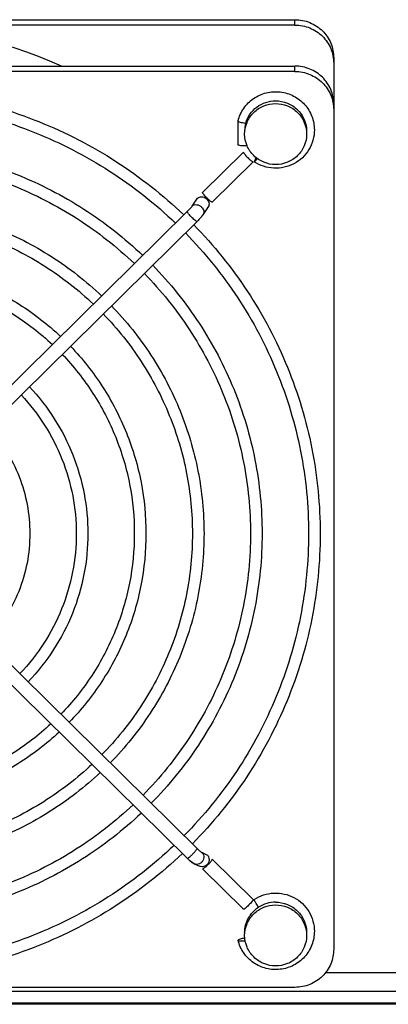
# Model space of a CAD drawing. Extents: x -1404 to 1181, y 8 to 1628.
# Tile 6 of 75: x -583 to -535, y 173 to 300. Entities that reach past the tile are written whole.
import ezdxf

# ---------------------------------------------------------------- set-up
doc = ezdxf.new("R2010")
doc.units = 0
doc.header["$LTSCALE"] = 65.395
doc.layers.add('SG48_1', color=7, linetype='CONTINUOUS')

msp = doc.modelspace()

# ---------------------------------------------------------------- linework, layer by layer
at = {"layer": 'SG48_1', "color": 2, "linetype": 'CONTINUOUS'}
for p, q in [((-657.41, 299.94), (-547.41, 299.94)), ((-554.77, 286.87), (-554.77, 286.88)), ((-554.77, 283.8), (-554.77, 286.87)), ((-559.36, 277.65), (-554.08, 282.86)), ((-552.81, 281.6), (-558.09, 276.4)), ((-560.68, 275.9), (-560, 276.92)), ((-559.41, 192.47), (-558.73, 192.15)), ((-558.09, 191.62), (-552.81, 186.42)), ((-554.08, 185.16), (-559.36, 190.37)), ((-554.77, 181.15), (-554.77, 181.15))]:
    msp.add_line(p, q, dxfattribs=at)
at = {"layer": 'SG48_1', "color": 9, "linetype": 'CONTINUOUS'}
for p, q in [((-547.41, 299.25), (-547.41, 299.94)), ((-547.41, 293.26), (-547.41, 293.95)), ((-543.43, 177.01), (-527.41, 177.01)), ((-717.01, 173.1), (-429.41, 173.1))]:
    msp.add_line(p, q, dxfattribs=at)
at = {"layer": 'SG48_1', "color": 6, "linetype": 'CONTINUOUS'}
for p, q in [((-547.41, 299.25), (-657.41, 299.25)), ((-542.41, 295.02), (-542.41, 180)), ((-657.41, 293.95), (-547.41, 293.95)), ((-547.41, 293.26), (-657.41, 293.26)), ((-552.81, 281.59), (-558.1, 276.38)), ((-558.62, 275.8), (-559.3, 274.77)), ((-561.32, 275.18), (-598.79, 238.28)), ((-560.06, 273.9), (-597.53, 236.99)), ((-560.05, 273.91), (-560.06, 273.9)), ((-597.53, 229.92), (-560.06, 193.01)), ((-598.8, 228.65), (-561.32, 191.73)), ((-560.42, 191.02), (-559.74, 190.71)), ((-559.36, 190.36), (-554.07, 185.15)), ((-527.41, 174.54), (-726.41, 174.54)), ((-547.41, 175.08), (-657.41, 175.08)), ((-429.41, 172.89), (-717.01, 172.89))]:
    msp.add_line(p, q, dxfattribs=at)
for centre, radius, start, end in [((-602.39, 238.46), 60.78, 65.9087, 90.0121), ((-553.13, 292.3), 5.75, 262.6108, 263.6839), ((-562.59, 277.05), 4.01, 321.451, 322.8495), ((-555.35, 197.79), 8.5, 225.4287, 226.6903)]:
    msp.add_arc(centre, radius, start, end, dxfattribs=at)
at = {"layer": 'SG48_1', "color": 2, "linetype": 'CONTINUOUS'}
for centre, radius, start, end in [((-550.01, 285.54), 3.9, 164.5902, 179.9613), ((-560.26, 275.41), 0.644, 131.009, 146.3932), ((-559.15, 276.16), 0.644, 311.009, 326.3932), ((-554.57, 198.57), 7.82, 225.4369, 226.022), ((-555.99, 197.16), 7.6, 225.5292, 226.6193), ((-549.91, 182.03), 4.04, 89.9697, 123.0889), ((-554.42, 185.42), 4.34, 277.3158, 277.575)]:
    msp.add_arc(centre, radius, start, end, dxfattribs=at)
at = {"layer": 'SG48_1', "color": 9, "linetype": 'CONTINUOUS'}
msp.add_arc((-559.83, 275.13), 0.644, 311.009, 326.3932, dxfattribs=at)
at = {"layer": 'SG48_1', "color": 2, "linetype": 'CONTINUOUS'}
for points, knots in [([(-547.41, 299.94), (-546.76, 299.94), (-545.44, 299.69), (-543.78, 298.59), (-542.67, 296.96), (-542.41, 295.66), (-542.41, 295.02)], [0, 0, 0, 0, 0.251765, 0.5025, 0.75177, 1, 1, 1, 1]), ([(-553.77, 286.57), (-553.65, 286.99), (-553.28, 287.78), (-552.38, 288.73), (-551.21, 289.34), (-550.34, 289.48), (-549.91, 289.48)], [0, 0, 0, 0, 0.248372, 0.497882, 0.748572, 1, 1, 1, 1]), ([(-549.91, 289.48), (-549.39, 289.48), (-548.34, 289.28), (-547.01, 288.4), (-546.12, 287.09), (-545.91, 286.05), (-545.91, 285.54)], [0, 0, 0, 0, 0.251765, 0.5025, 0.75177, 1, 1, 1, 1]), ([(-553.59, 283.66), (-553.73, 283.65), (-554, 283.64), (-554.36, 283.67), (-554.61, 283.71), (-554.73, 283.76), (-554.77, 283.79), (-554.77, 283.8)], [0, 0, 0, 0, 0.345975, 0.667127, 0.896809, 0.963559, 1, 1, 1, 1]), ([(-554.08, 282.86), (-554.08, 282.85), (-554.07, 282.82), (-554.03, 282.75), (-553.95, 282.64), (-553.82, 282.48), (-553.66, 282.29), (-553.47, 282.1), (-553.24, 281.88), (-553.07, 281.73), (-552.95, 281.65)], [0, 0, 0, 0, 0.019214, 0.049327, 0.14147, 0.269869, 0.423171, 0.587482, 0.747828, 1, 1, 1, 1]), ([(-552.43, 282.13), (-552.45, 282.09), (-552.52, 281.97), (-552.59, 281.84), (-552.63, 281.75)], [0, 0, 0, 0, 0.293493, 1, 1, 1, 1]), ([(-552.95, 281.65), (-552.93, 281.63), (-552.89, 281.61), (-552.84, 281.59), (-552.82, 281.59)], [0, 0, 0, 0, 0.638033, 1, 1, 1, 1]), ([(-552.63, 281.75), (-552.65, 281.72), (-552.66, 281.68), (-552.68, 281.63), (-552.68, 281.62)], [0, 0, 0, 0, 0.63301, 1, 1, 1, 1]), ([(-552.68, 281.62), (-552.68, 281.62), (-552.68, 281.61), (-552.68, 281.6), (-552.67, 281.6)], [0, 0, 0, 0, 0.3238, 1, 1, 1, 1]), ([(-552.67, 281.6), (-552.67, 281.6), (-552.65, 281.61), (-552.62, 281.63), (-552.58, 281.67), (-552.55, 281.7), (-552.53, 281.72)], [0, 0, 0, 0, 0.094862, 0.288805, 0.592012, 1, 1, 1, 1]), ([(-552.53, 281.72), (-552.52, 281.74), (-552.43, 281.84), (-552.36, 281.95), (-552.3, 282.03)], [0, 0, 0, 0, 0.208527, 1, 1, 1, 1]), ([(-560, 276.92), (-559.93, 276.98), (-559.76, 277.08), (-559.45, 277.11), (-559.14, 277.04), (-558.86, 276.88), (-558.64, 276.64), (-558.51, 276.35), (-558.5, 276.06), (-558.57, 275.88), (-558.62, 275.8)], [0, 0, 0, 0, 0.116818, 0.240964, 0.372142, 0.506758, 0.639765, 0.766781, 0.886112, 1, 1, 1, 1]), ([(-558.15, 276.39), (-558.19, 276.41), (-558.3, 276.48), (-558.54, 276.68), (-558.8, 276.94), (-559.06, 277.21), (-559.19, 277.38), (-559.28, 277.49), (-559.33, 277.56), (-559.35, 277.61), (-559.36, 277.64), (-559.36, 277.65)], [0, 0, 0, 0, 0.081562, 0.207712, 0.535934, 0.701608, 0.843513, 0.900543, 0.946183, 0.9794, 1, 1, 1, 1]), ([(-558.1, 276.38), (-558.1, 276.38), (-558.12, 276.38), (-558.14, 276.39), (-558.15, 276.39)], [0, 0, 0, 0, 0.357386, 1, 1, 1, 1]), ([(-559.99, 192.94), (-559.88, 192.83), (-559.72, 192.69), (-559.53, 192.54), (-559.45, 192.48), (-559.41, 192.47)], [0, 0, 0, 0, 0.616659, 0.845255, 1, 1, 1, 1]), ([(-558.73, 192.15), (-558.66, 192.08), (-558.56, 191.91), (-558.47, 191.51), (-558.62, 190.99), (-559.06, 190.66), (-559.46, 190.62), (-559.66, 190.67), (-559.74, 190.71)], [0, 0, 0, 0, 0.123808, 0.250053, 0.503899, 0.754438, 0.878015, 1, 1, 1, 1]), ([(-560.68, 191.21), (-560.71, 191.23), (-560.79, 191.27), (-560.97, 191.41), (-561.11, 191.54), (-561.21, 191.63)], [0, 0, 0, 0, 0.156382, 0.383861, 1, 1, 1, 1]), ([(-559.21, 190.42), (-559.1, 190.5), (-558.93, 190.65), (-558.7, 190.87), (-558.51, 191.06), (-558.35, 191.24), (-558.22, 191.4), (-558.14, 191.52), (-558.1, 191.59), (-558.09, 191.61), (-558.09, 191.62)], [0, 0, 0, 0, 0.252172, 0.412518, 0.576829, 0.730131, 0.85853, 0.950673, 0.980786, 1, 1, 1, 1]), ([(-559.35, 190.35), (-559.33, 190.35), (-559.28, 190.37), (-559.24, 190.4), (-559.21, 190.42)], [0, 0, 0, 0, 0.361967, 1, 1, 1, 1]), ([(-552.81, 186.42), (-552.81, 186.4), (-552.82, 186.37), (-552.85, 186.31), (-552.91, 186.23), (-553.01, 186.09), (-553.18, 185.91), (-553.4, 185.67), (-553.62, 185.46), (-553.8, 185.3), (-553.92, 185.21), (-553.99, 185.17), (-554.04, 185.15), (-554.07, 185.14), (-554.07, 185.15)], [0, 0, 0, 0, 0.023015, 0.061273, 0.11427, 0.180416, 0.342891, 0.526531, 0.705937, 0.856336, 0.91405, 0.957484, 0.985654, 1, 1, 1, 1]), ([(-552.68, 186.41), (-552.68, 186.41), (-552.68, 186.41), (-552.68, 186.42), (-552.67, 186.42)], [0, 0, 0, 0, 0.3238, 1, 1, 1, 1]), ([(-552.63, 186.27), (-552.65, 186.3), (-552.66, 186.34), (-552.68, 186.39), (-552.68, 186.41)], [0, 0, 0, 0, 0.63301, 1, 1, 1, 1]), ([(-552.12, 185.42), (-552.22, 185.57), (-552.4, 185.85), (-552.57, 186.14), (-552.63, 186.27)], [0, 0, 0, 0, 0.560152, 1, 1, 1, 1]), ([(-549.91, 186.07), (-549.39, 186.07), (-548.34, 185.87), (-547.01, 185), (-546.12, 183.69), (-545.91, 182.65), (-545.91, 182.14)], [0, 0, 0, 0, 0.251765, 0.5025, 0.75177, 1, 1, 1, 1]), ([(-553.91, 182.14), (-553.91, 182.46), (-553.82, 183.11), (-553.47, 184.02), (-552.89, 184.82), (-552.39, 185.24), (-552.12, 185.42)], [0, 0, 0, 0, 0.24904, 0.498526, 0.748797, 1, 1, 1, 1]), ([(-553.89, 181.42), (-554, 181.4), (-554.21, 181.37), (-554.48, 181.31), (-554.66, 181.24), (-554.74, 181.19), (-554.77, 181.17), (-554.77, 181.15)], [0, 0, 0, 0, 0.364713, 0.677911, 0.895953, 0.961186, 1, 1, 1, 1]), ([(-554.77, 181.15), (-554.76, 181.14), (-554.74, 181.11), (-554.64, 181.08), (-554.46, 181.07), (-554.18, 181.07), (-553.98, 181.09), (-553.87, 181.11)], [0, 0, 0, 0, 0.038972, 0.104099, 0.321449, 0.63417, 1, 1, 1, 1])]:
    msp.add_open_spline(points, degree=3, knots=knots, dxfattribs=at)
at = {"layer": 'SG48_1', "color": 6, "linetype": 'CONTINUOUS'}
for points, knots in [([(-547.41, 299.25), (-546.76, 299.25), (-545.44, 298.99), (-543.78, 297.9), (-542.67, 296.26), (-542.41, 294.96), (-542.41, 294.32)], [0, 0, 0, 0, 0.251765, 0.5025, 0.75177, 1, 1, 1, 1]), ([(-542.41, 289.03), (-542.41, 289.67), (-542.67, 290.97), (-543.78, 292.6), (-545.44, 293.7), (-546.76, 293.95), (-547.41, 293.95)], [0, 0, 0, 0, 0.24823, 0.4975, 0.748235, 1, 1, 1, 1]), ([(-547.41, 293.26), (-546.76, 293.26), (-545.44, 293), (-543.78, 291.91), (-542.67, 290.27), (-542.41, 288.97), (-542.41, 288.33)], [0, 0, 0, 0, 0.251765, 0.5025, 0.75177, 1, 1, 1, 1]), ([(-643.04, 274.74), (-640.36, 277.31), (-634.47, 281.96), (-624.46, 287.12), (-613.64, 290.29), (-602.41, 291.36), (-591.17, 290.29), (-580.35, 287.12), (-570.35, 281.96), (-564.45, 277.31), (-561.77, 274.74)], [0, 0, 0, 0, 0.124599, 0.249524, 0.374695, 0.5, 0.625305, 0.750476, 0.875401, 1, 1, 1, 1]), ([(-554.77, 286.88), (-554.62, 287.45), (-554.12, 288.57), (-552.82, 289.86), (-551.14, 290.61), (-549.3, 290.73), (-547.54, 290.19), (-546.09, 289.07), (-545.13, 287.51), (-544.91, 286.31), (-544.91, 285.71)], [0, 0, 0, 0, 0.124517, 0.249461, 0.374833, 0.50042, 0.6259, 0.751004, 0.875653, 1, 1, 1, 1]), ([(-641.97, 273.68), (-639.36, 276.19), (-633.62, 280.71), (-623.88, 285.73), (-613.35, 288.81), (-602.41, 289.85), (-591.47, 288.81), (-580.93, 285.73), (-571.19, 280.71), (-565.45, 276.19), (-562.84, 273.68)], [0, 0, 0, 0, 0.124579, 0.249499, 0.37468, 0.5, 0.62532, 0.750501, 0.875421, 1, 1, 1, 1]), ([(-553.91, 285.18), (-553.91, 285.7), (-553.7, 286.74), (-552.8, 288.05), (-551.47, 288.92), (-550.43, 289.12), (-549.91, 289.12)], [0, 0, 0, 0, 0.24823, 0.4975, 0.748235, 1, 1, 1, 1]), ([(-549.91, 289.12), (-549.39, 289.12), (-548.34, 288.92), (-547.01, 288.05), (-546.12, 286.74), (-545.91, 285.7), (-545.91, 285.18)], [0, 0, 0, 0, 0.251765, 0.5025, 0.75177, 1, 1, 1, 1]), ([(-554.77, 286.87), (-554.77, 286.86), (-554.74, 286.83), (-554.66, 286.78), (-554.47, 286.71), (-554.19, 286.65), (-553.98, 286.62), (-553.87, 286.6)], [0, 0, 0, 0, 0.038681, 0.104109, 0.32304, 0.636707, 1, 1, 1, 1]), ([(-549.91, 281.24), (-550.43, 281.24), (-551.47, 281.45), (-552.8, 282.32), (-553.7, 283.63), (-553.91, 284.67), (-553.91, 285.18)], [0, 0, 0, 0, 0.251765, 0.5025, 0.75177, 1, 1, 1, 1]), ([(-544.91, 285.71), (-544.91, 285.27), (-545.03, 284.38), (-545.57, 283.14), (-546.42, 282.09), (-547.52, 281.31), (-548.79, 280.84), (-550.15, 280.72), (-551.48, 280.96), (-552.3, 281.36), (-552.67, 281.6)], [0, 0, 0, 0, 0.124244, 0.248662, 0.373382, 0.498443, 0.623789, 0.749282, 0.874743, 1, 1, 1, 1]), ([(-545.91, 285.18), (-545.91, 284.67), (-546.12, 283.63), (-547.01, 282.32), (-548.34, 281.45), (-549.39, 281.24), (-549.91, 281.24)], [0, 0, 0, 0, 0.24823, 0.4975, 0.748235, 1, 1, 1, 1]), ([(-637.74, 269.51), (-635.4, 271.75), (-631.55, 274.77), (-625.93, 278.01), (-620.02, 280.71), (-612.17, 283), (-602.41, 283.93), (-592.64, 283), (-584.8, 280.71), (-578.88, 278.01), (-573.26, 274.77), (-569.41, 271.75), (-567.07, 269.51)], [0, 0, 0, 0, 0.124567, 0.187047, 0.249599, 0.374733, 0.5, 0.625267, 0.750401, 0.812953, 0.875433, 1, 1, 1, 1]), ([(-636.67, 268.46), (-634.4, 270.62), (-630.67, 273.55), (-625.22, 276.69), (-619.48, 279.3), (-611.87, 281.52), (-602.41, 282.42), (-592.94, 281.52), (-585.33, 279.3), (-579.59, 276.69), (-574.14, 273.55), (-570.41, 270.62), (-568.14, 268.46)], [0, 0, 0, 0, 0.124544, 0.187019, 0.249571, 0.374716, 0.5, 0.625284, 0.750429, 0.812981, 0.875456, 1, 1, 1, 1]), ([(-632.43, 264.29), (-630.44, 266.18), (-626.08, 269.6), (-618.69, 273.38), (-610.7, 275.71), (-602.41, 276.5), (-594.11, 275.71), (-586.12, 273.38), (-578.73, 269.6), (-574.37, 266.18), (-572.38, 264.29)], [0, 0, 0, 0, 0.124607, 0.249533, 0.374701, 0.5, 0.625299, 0.750467, 0.875393, 1, 1, 1, 1]), ([(-560.8, 275.77), (-560.82, 275.74), (-560.88, 275.66), (-561.05, 275.46), (-561.2, 275.29), (-561.32, 275.18)], [0, 0, 0, 0, 0.143293, 0.389014, 1, 1, 1, 1]), ([(-631.37, 263.24), (-629.44, 265.06), (-625.24, 268.34), (-618.11, 271.99), (-610.4, 274.23), (-602.41, 274.99), (-594.41, 274.23), (-586.7, 271.99), (-579.58, 268.34), (-575.37, 265.06), (-573.45, 263.24)], [0, 0, 0, 0, 0.124579, 0.2495, 0.37468, 0.5, 0.62532, 0.7505, 0.875421, 1, 1, 1, 1]), ([(-559.46, 274.55), (-559.5, 274.5), (-559.69, 274.28), (-559.89, 274.07), (-560.05, 273.91)], [0, 0, 0, 0, 0.228725, 1, 1, 1, 1]), ([(-559.3, 274.77), (-559.3, 274.76), (-559.34, 274.71), (-559.37, 274.67), (-559.4, 274.63)], [0, 0, 0, 0, 0.241667, 1, 1, 1, 1]), ([(-560.49, 273.47), (-557.91, 270.84), (-553.25, 265.07), (-548.07, 255.26), (-544.87, 244.65), (-544.16, 237.29), (-544.16, 233.63)], [0, 0, 0, 0, 0.250807, 0.50096, 0.750615, 1, 1, 1, 1]), ([(-561.56, 272.42), (-559.05, 269.86), (-554.51, 264.24), (-549.46, 254.68), (-546.35, 244.36), (-545.66, 237.2), (-545.66, 233.63)], [0, 0, 0, 0, 0.250852, 0.501013, 0.750649, 1, 1, 1, 1]), ([(-627.13, 259.07), (-625.49, 260.62), (-621.89, 263.41), (-615.8, 266.51), (-609.23, 268.42), (-602.41, 269.06), (-595.58, 268.42), (-589.01, 266.51), (-582.92, 263.41), (-579.33, 260.62), (-577.68, 259.07)], [0, 0, 0, 0, 0.124613, 0.24954, 0.374706, 0.5, 0.625294, 0.75046, 0.875387, 1, 1, 1, 1]), ([(-565.79, 268.25), (-563.56, 265.96), (-559.53, 260.94), (-555.04, 252.41), (-552.28, 243.2), (-551.66, 236.81), (-551.66, 233.63)], [0, 0, 0, 0, 0.2508, 0.500951, 0.750609, 1, 1, 1, 1]), ([(-626.06, 258.01), (-624.49, 259.49), (-621.04, 262.16), (-615.22, 265.12), (-608.93, 266.94), (-602.41, 267.55), (-595.88, 266.94), (-589.59, 265.12), (-583.77, 262.16), (-580.32, 259.49), (-578.75, 258.01)], [0, 0, 0, 0, 0.12458, 0.249501, 0.374681, 0.5, 0.625319, 0.750499, 0.87542, 1, 1, 1, 1]), ([(-566.86, 267.2), (-564.7, 264.97), (-560.79, 260.11), (-556.44, 251.84), (-553.76, 242.9), (-553.16, 236.71), (-553.16, 233.63)], [0, 0, 0, 0, 0.25085, 0.501011, 0.750647, 1, 1, 1, 1]), ([(-571.1, 263.02), (-569.21, 261.07), (-565.8, 256.81), (-562.01, 249.56), (-559.68, 241.75), (-559.16, 236.33), (-559.16, 233.63)], [0, 0, 0, 0, 0.250789, 0.500938, 0.7506, 1, 1, 1, 1]), ([(-572.17, 261.97), (-570.35, 260.09), (-567.06, 255.97), (-563.41, 248.99), (-561.16, 241.45), (-560.66, 236.23), (-560.66, 233.63)], [0, 0, 0, 0, 0.250848, 0.501008, 0.750645, 1, 1, 1, 1]), ([(-577.47, 256.75), (-576, 255.21), (-573.34, 251.84), (-570.38, 246.14), (-568.56, 240), (-568.16, 235.75), (-568.16, 233.63)], [0, 0, 0, 0, 0.250845, 0.501004, 0.750643, 1, 1, 1, 1]), ([(-576.4, 257.8), (-574.86, 256.19), (-572.08, 252.67), (-568.99, 246.72), (-567.08, 240.29), (-566.66, 235.85), (-566.66, 233.63)], [0, 0, 0, 0, 0.250775, 0.500921, 0.750589, 1, 1, 1, 1]), ([(-581.71, 252.57), (-580.51, 251.31), (-578.36, 248.54), (-575.96, 243.87), (-574.49, 238.84), (-574.16, 235.36), (-574.16, 233.63)], [0, 0, 0, 0, 0.250753, 0.500894, 0.750572, 1, 1, 1, 1]), ([(-582.78, 251.52), (-581.65, 250.32), (-579.62, 247.71), (-577.36, 243.3), (-575.97, 238.55), (-575.66, 235.27), (-575.66, 233.63)], [0, 0, 0, 0, 0.25084, 0.500998, 0.750638, 1, 1, 1, 1]), ([(-587.02, 247.35), (-586.17, 246.42), (-584.63, 244.41), (-582.93, 241.02), (-581.89, 237.39), (-581.66, 234.88), (-581.66, 233.63)], [0, 0, 0, 0, 0.250716, 0.500849, 0.750543, 1, 1, 1, 1]), ([(-581.66, 233.63), (-581.66, 232.36), (-581.9, 229.81), (-582.98, 226.12), (-584.73, 222.69), (-586.31, 220.66), (-587.19, 219.73)], [0, 0, 0, 0, 0.249441, 0.499127, 0.749264, 1, 1, 1, 1]), ([(-575.66, 233.63), (-575.66, 231.97), (-575.98, 228.65), (-577.4, 223.84), (-579.71, 219.39), (-581.8, 216.76), (-582.95, 215.56)], [0, 0, 0, 0, 0.249348, 0.498981, 0.749143, 1, 1, 1, 1]), ([(-574.16, 233.63), (-574.16, 231.87), (-574.5, 228.35), (-576, 223.27), (-578.45, 218.56), (-580.66, 215.78), (-581.88, 214.51)], [0, 0, 0, 0, 0.249416, 0.499088, 0.749232, 1, 1, 1, 1]), ([(-568.16, 233.63), (-568.16, 231.49), (-568.57, 227.2), (-570.43, 221), (-573.44, 215.26), (-576.14, 211.88), (-577.64, 210.33)], [0, 0, 0, 0, 0.249347, 0.498979, 0.749142, 1, 1, 1, 1]), ([(-566.66, 233.63), (-566.66, 231.39), (-567.09, 226.9), (-569.03, 220.42), (-572.18, 214.43), (-575.01, 210.9), (-576.58, 209.28)], [0, 0, 0, 0, 0.249401, 0.499065, 0.749213, 1, 1, 1, 1]), ([(-560.66, 233.63), (-560.66, 231.01), (-561.17, 225.74), (-563.45, 218.15), (-567.16, 211.13), (-570.49, 207), (-572.34, 205.11)], [0, 0, 0, 0, 0.249346, 0.498978, 0.749141, 1, 1, 1, 1]), ([(-559.16, 233.63), (-559.16, 230.91), (-559.69, 225.45), (-562.06, 217.58), (-565.9, 210.3), (-569.36, 206.01), (-571.27, 204.06)], [0, 0, 0, 0, 0.249392, 0.49905, 0.749201, 1, 1, 1, 1]), ([(-553.16, 233.63), (-553.16, 230.52), (-553.77, 224.29), (-556.48, 215.31), (-560.89, 207), (-564.84, 202.11), (-567.04, 199.89)], [0, 0, 0, 0, 0.249345, 0.498977, 0.749141, 1, 1, 1, 1]), ([(-551.66, 233.63), (-551.66, 230.43), (-552.29, 224), (-555.08, 214.73), (-559.63, 206.16), (-563.71, 201.13), (-565.97, 198.83)], [0, 0, 0, 0, 0.249385, 0.499039, 0.749192, 1, 1, 1, 1]), ([(-545.66, 233.63), (-545.66, 230.04), (-546.36, 222.84), (-549.51, 212.46), (-554.61, 202.86), (-559.19, 197.23), (-561.73, 194.66)], [0, 0, 0, 0, 0.249345, 0.498977, 0.74914, 1, 1, 1, 1]), ([(-544.16, 233.63), (-544.16, 229.94), (-544.88, 222.55), (-548.11, 211.89), (-553.35, 202.03), (-558.06, 196.25), (-560.66, 193.61)], [0, 0, 0, 0, 0.249379, 0.499031, 0.749185, 1, 1, 1, 1]), ([(-578.93, 209.08), (-580.5, 207.62), (-583.93, 205), (-589.71, 202.1), (-595.94, 200.31), (-602.41, 199.71), (-608.87, 200.31), (-615.1, 202.1), (-620.88, 205), (-624.31, 207.62), (-625.88, 209.08)], [0, 0, 0, 0, 0.124586, 0.249509, 0.374686, 0.5, 0.625313, 0.750491, 0.875414, 1, 1, 1, 1]), ([(-577.86, 208.02), (-579.5, 206.5), (-583.08, 203.75), (-589.13, 200.7), (-595.65, 198.83), (-602.41, 198.2), (-609.17, 198.83), (-615.68, 200.7), (-621.73, 203.75), (-625.31, 206.5), (-626.95, 208.02)], [0, 0, 0, 0, 0.124619, 0.249547, 0.374711, 0.5, 0.625289, 0.750453, 0.875381, 1, 1, 1, 1]), ([(-573.63, 203.85), (-575.54, 202.06), (-579.74, 198.82), (-586.82, 195.23), (-594.47, 193.02), (-602.41, 192.28), (-610.34, 193.02), (-617.99, 195.23), (-625.08, 198.82), (-629.27, 202.06), (-631.18, 203.85)], [0, 0, 0, 0, 0.124585, 0.249507, 0.374685, 0.5, 0.625315, 0.750493, 0.875415, 1, 1, 1, 1]), ([(-572.56, 202.8), (-574.54, 200.93), (-578.89, 197.57), (-586.24, 193.84), (-594.18, 191.54), (-602.41, 190.77), (-610.64, 191.54), (-618.57, 193.84), (-625.92, 197.57), (-630.27, 200.93), (-632.25, 202.8)], [0, 0, 0, 0, 0.124612, 0.249539, 0.374705, 0.5, 0.625295, 0.750461, 0.875388, 1, 1, 1, 1]), ([(-568.32, 198.63), (-570.59, 196.49), (-574.31, 193.6), (-579.73, 190.5), (-585.44, 187.92), (-593, 185.73), (-602.41, 184.84), (-611.81, 185.73), (-619.37, 187.92), (-625.08, 190.5), (-630.51, 193.6), (-634.23, 196.49), (-636.49, 198.63)], [0, 0, 0, 0, 0.124549, 0.187024, 0.249576, 0.374719, 0.5, 0.625281, 0.750424, 0.812976, 0.875451, 1, 1, 1, 1]), ([(-567.25, 197.57), (-569.59, 195.37), (-573.42, 192.38), (-579.02, 189.18), (-584.9, 186.52), (-592.7, 184.25), (-602.41, 183.33), (-612.11, 184.25), (-619.91, 186.52), (-625.79, 189.18), (-631.39, 192.38), (-635.22, 195.37), (-637.56, 197.57)], [0, 0, 0, 0, 0.124572, 0.187051, 0.249603, 0.374736, 0.5, 0.625264, 0.750397, 0.812949, 0.875428, 1, 1, 1, 1]), ([(-563.02, 193.4), (-565.63, 190.92), (-569.92, 187.57), (-576.19, 183.98), (-582.79, 180.99), (-591.53, 178.44), (-602.41, 177.41), (-613.28, 178.44), (-622.03, 180.99), (-628.62, 183.98), (-634.89, 187.57), (-639.18, 190.92), (-641.79, 193.4)], [0, 0, 0, 0, 0.124547, 0.187023, 0.249575, 0.374718, 0.5, 0.625282, 0.750425, 0.812977, 0.875453, 1, 1, 1, 1]), ([(-561.95, 192.35), (-564.63, 189.8), (-570.51, 185.2), (-580.47, 180.1), (-591.23, 176.96), (-602.41, 175.9), (-613.58, 176.96), (-624.35, 180.1), (-634.31, 185.2), (-640.18, 189.8), (-642.86, 192.35)], [0, 0, 0, 0, 0.124603, 0.249528, 0.374698, 0.5, 0.625302, 0.750472, 0.875397, 1, 1, 1, 1]), ([(-561.18, 191.6), (-561.15, 191.57), (-561.02, 191.45), (-560.89, 191.33), (-560.79, 191.25)], [0, 0, 0, 0, 0.269138, 1, 1, 1, 1]), ([(-560.79, 191.25), (-560.77, 191.24), (-560.69, 191.18), (-560.61, 191.12), (-560.55, 191.09)], [0, 0, 0, 0, 0.257439, 1, 1, 1, 1]), ([(-560.55, 191.09), (-560.54, 191.08), (-560.5, 191.06), (-560.46, 191.04), (-560.42, 191.02)], [0, 0, 0, 0, 0.242005, 1, 1, 1, 1]), ([(-552.67, 186.42), (-552.3, 186.67), (-551.48, 187.06), (-550.15, 187.3), (-548.79, 187.18), (-547.52, 186.72), (-546.42, 185.93), (-545.57, 184.88), (-545.03, 183.64), (-544.91, 182.75), (-544.91, 182.31)], [0, 0, 0, 0, 0.125257, 0.250718, 0.376211, 0.501557, 0.626618, 0.751338, 0.875756, 1, 1, 1, 1]), ([(-553.91, 181.78), (-553.91, 182.29), (-553.7, 183.33), (-552.8, 184.64), (-551.47, 185.51), (-550.43, 185.72), (-549.91, 185.72)], [0, 0, 0, 0, 0.24823, 0.4975, 0.748235, 1, 1, 1, 1]), ([(-549.91, 185.72), (-549.39, 185.72), (-548.34, 185.51), (-547.01, 184.64), (-546.12, 183.33), (-545.91, 182.29), (-545.91, 181.78)], [0, 0, 0, 0, 0.251765, 0.5025, 0.75177, 1, 1, 1, 1]), ([(-544.91, 182.31), (-544.91, 181.71), (-545.13, 180.51), (-546.09, 178.95), (-547.54, 177.83), (-549.3, 177.3), (-551.14, 177.41), (-552.82, 178.16), (-554.12, 179.45), (-554.62, 180.57), (-554.77, 181.15)], [0, 0, 0, 0, 0.124347, 0.248997, 0.3741, 0.49958, 0.625167, 0.75054, 0.875483, 1, 1, 1, 1]), ([(-549.91, 177.84), (-550.43, 177.84), (-551.47, 178.04), (-552.8, 178.92), (-553.7, 180.23), (-553.91, 181.27), (-553.91, 181.78)], [0, 0, 0, 0, 0.251765, 0.5025, 0.75177, 1, 1, 1, 1]), ([(-545.91, 181.78), (-545.91, 181.27), (-546.12, 180.23), (-547.01, 178.92), (-548.34, 178.04), (-549.39, 177.84), (-549.91, 177.84)], [0, 0, 0, 0, 0.24823, 0.4975, 0.748235, 1, 1, 1, 1]), ([(-542.41, 180), (-542.41, 179.36), (-542.67, 178.06), (-543.78, 176.43), (-545.44, 175.33), (-546.76, 175.08), (-547.41, 175.08)], [0, 0, 0, 0, 0.24823, 0.4975, 0.748235, 1, 1, 1, 1])]:
    msp.add_open_spline(points, degree=3, knots=knots, dxfattribs=at)
at = {"layer": 'SG48_1', "color": 2, "linetype": 'CONTINUOUS'}
for points in [[(-552.82, 281.59), (-552.82, 281.59), (-552.81, 281.59), (-552.81, 281.59)], [(-552.81, 281.59), (-552.81, 281.59), (-552.81, 281.6), (-552.81, 281.6)], [(-558.09, 276.4), (-558.09, 276.39), (-558.09, 276.39), (-558.1, 276.38)], [(-560.06, 193.01), (-560.05, 193.01), (-560.05, 193), (-560.05, 193)], [(-559.36, 190.37), (-559.36, 190.36), (-559.36, 190.36), (-559.36, 190.36)], [(-559.36, 190.36), (-559.36, 190.35), (-559.35, 190.35), (-559.35, 190.35)], [(-554.07, 185.15), (-554.08, 185.15), (-554.08, 185.16), (-554.08, 185.16)]]:
    msp.add_open_spline(points, degree=3, dxfattribs=at)
at = {"layer": 'SG48_1', "color": 9, "linetype": 'CONTINUOUS'}
for points, knots in [([(-560.68, 275.9), (-560.61, 275.97), (-560.41, 276.07), (-560.08, 276.09), (-559.75, 275.99), (-559.55, 275.86), (-559.47, 275.77)], [0, 0, 0, 0, 0.229971, 0.475666, 0.735398, 1, 1, 1, 1]), ([(-559.47, 275.77), (-559.34, 275.64), (-559.18, 275.38), (-559.18, 275.01), (-559.25, 274.85), (-559.3, 274.77)], [0, 0, 0, 0, 0.522543, 0.766126, 1, 1, 1, 1]), ([(-561.26, 275.04), (-561.28, 275.07), (-561.3, 275.11), (-561.32, 275.15), (-561.32, 275.17)], [0, 0, 0, 0, 0.63367, 1, 1, 1, 1]), ([(-560.69, 274.38), (-560.8, 274.5), (-561.01, 274.71), (-561.19, 274.94), (-561.26, 275.04)], [0, 0, 0, 0, 0.567774, 1, 1, 1, 1]), ([(-560.06, 273.9), (-560.06, 273.89), (-560.09, 273.9), (-560.13, 273.92), (-560.19, 273.96), (-560.31, 274.04), (-560.48, 274.18), (-560.61, 274.31), (-560.69, 274.38)], [0, 0, 0, 0, 0.030592, 0.089536, 0.180214, 0.300903, 0.617388, 1, 1, 1, 1]), ([(-561.17, 191.79), (-561.1, 191.84), (-560.93, 191.98), (-560.77, 192.13), (-560.69, 192.21)], [0, 0, 0, 0, 0.432003, 1, 1, 1, 1]), ([(-560.69, 192.21), (-560.57, 192.33), (-560.37, 192.54), (-560.18, 192.77), (-560.11, 192.87)], [0, 0, 0, 0, 0.567774, 1, 1, 1, 1]), ([(-560.11, 192.87), (-560.09, 192.9), (-560.07, 192.94), (-560.05, 192.98), (-560.05, 193)], [0, 0, 0, 0, 0.63367, 1, 1, 1, 1]), ([(-559.41, 192.47), (-559.33, 192.38), (-559.22, 192.18), (-559.17, 191.83), (-559.25, 191.49), (-559.39, 191.29), (-559.47, 191.21)], [0, 0, 0, 0, 0.243944, 0.493341, 0.74661, 1, 1, 1, 1]), ([(-561.3, 191.72), (-561.29, 191.72), (-561.24, 191.75), (-561.2, 191.77), (-561.17, 191.79)], [0, 0, 0, 0, 0.362708, 1, 1, 1, 1]), ([(-559.47, 191.21), (-559.55, 191.12), (-559.75, 190.99), (-559.98, 190.95), (-560.09, 190.95)], [0, 0, 0, 0, 0.505507, 1, 1, 1, 1])]:
    msp.add_open_spline(points, degree=3, knots=knots, dxfattribs=at)
for points in [[(-561.32, 275.17), (-561.32, 275.17), (-561.32, 275.18), (-561.32, 275.18)], [(-560.05, 273.91), (-560.05, 273.91), (-560.05, 273.9), (-560.06, 273.9)], [(-561.32, 191.74), (-561.32, 191.74), (-561.32, 191.73), (-561.32, 191.73)], [(-561.32, 191.73), (-561.31, 191.73), (-561.31, 191.72), (-561.3, 191.72)], [(-560.42, 191.02), (-560.52, 191.07), (-560.61, 191.13), (-560.68, 191.21)], [(-560.09, 190.95), (-560.2, 190.95), (-560.32, 190.97), (-560.42, 191.02)]]:
    msp.add_open_spline(points, degree=3, dxfattribs=at)

doc.saveas('drawing.dxf')
